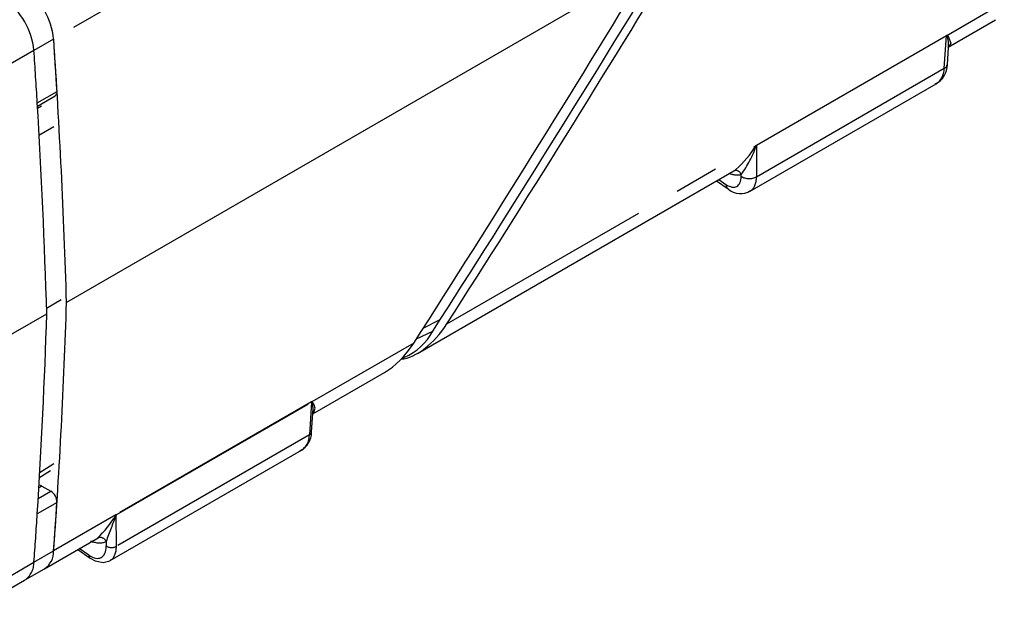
# Model space of a CAD drawing. Extents: x 5 to 415, y 5 to 292.
# Tile 12 of 29: x 208 to 236, y 42 to 59. Entities that reach past the tile are written whole.
import ezdxf

# ---------------------------------------------------------------- set-up
doc = ezdxf.new("R2010")
doc.units = 0
doc.linetypes.add('PHANTOM', pattern=[12.7, 6.35, -1.27, 1.27, -1.27, 1.27, -1.27])
doc.layers.get('0').update_dxf_attribs({"linetype": 'CONTINUOUS'})

msp = doc.modelspace()

# ---------------------------------------------------------------- linework, layer by layer
at = {"color": 8, "linetype": 'PHANTOM'}
for p, q in [((216.761, 62.808), (208.492, 58.034)), ((234.099, 58.136), (235.75, 59.089)), ((208.492, 58.034), (207.926, 57.708)), ((228.643, 54.99), (234.089, 58.134)), ((234.088, 58.127), (228.643, 54.983)), ((234.029, 57.194), (234.088, 58.127)), ((207.926, 57.708), (206.229, 56.728)), ((228.646, 54.086), (234.029, 57.194)), ((208.022, 56.206), (208.588, 56.532)), ((208.146, 56.108), (208.029, 56.04)), ((208.064, 55.272), (208.499, 55.523)), ((219.768, 49.863), (228.633, 54.981)), ((228.643, 54.983), (228.646, 54.086)), ((227.564, 54.006), (227.769, 53.865)), ((228.204, 54.097), (228.204, 54.151)), ((219.091, 49.741), (219.577, 49.993)), ((218.894, 49.437), (219.36, 49.655)), ((218.818, 49.315), (215.897, 47.629)), ((215.888, 47.627), (210.288, 44.394)), ((210.288, 44.387), (215.888, 47.62)), ((215.888, 47.62), (215.829, 46.687)), ((215.829, 46.687), (210.291, 43.489)), ((208.078, 45.597), (208.499, 45.857)), ((208.153, 45.214), (208.069, 45.165)), ((208.05, 44.857), (208.411, 45.065)), ((208.588, 44.745), (208.022, 44.418)), ((210.279, 44.385), (208.492, 43.354)), ((210.291, 43.489), (210.288, 44.387)), ((209.996, 43.626), (209.996, 43.497)), ((207.926, 43.027), (208.492, 43.354)), ((209.499, 43.232), (209.226, 43.42)), ((206.229, 42.047), (207.926, 43.027))]:
    msp.add_line(p, q, dxfattribs=at)
at = {"color": 7, "linetype": 'CONTINUOUS'}
for p, q in [((225.543, 60.112), (208.86, 50.481)), ((234.139, 57.802), (235.496, 58.585)), ((234.117, 57.306), (234.148, 57.795)), ((228.463, 53.67), (233.798, 56.75)), ((208.028, 56.109), (208.536, 56.403)), ((218.926, 49.02), (228.057, 54.291)), ((227.496, 53.967), (227.829, 53.738)), ((208.288, 50.316), (208.709, 50.568)), ((206.598, 49.175), (208.295, 50.155)), ((219.36, 49.655), (219.577, 49.993)), ((218.478, 48.869), (218.55, 48.903)), ((215.92, 47.285), (217.976, 48.472)), ((215.887, 46.761), (215.921, 47.303)), ((210.112, 43.076), (215.594, 46.241)), ((208.071, 45.453), (208.401, 45.657)), ((208.153, 45.214), (208.411, 45.065)), ((208.226, 42.843), (209.769, 43.733)), ((209.181, 43.394), (209.539, 43.148)), ((207.66, 42.516), (208.226, 42.843)), ((205.963, 41.536), (207.66, 42.516))]:
    msp.add_line(p, q, dxfattribs=at)
at = {"color": 8, "linetype": 'PHANTOM', "flags": 128}
for points in [[(234.089, 58.134), (234.095, 58.136), (234.099, 58.136)], [(234.099, 58.136), (234.121, 58.123), (234.133, 58.111), (234.151, 58.088), (234.221, 57.911), (234.163, 57.817), (234.138, 57.805)], [(228.633, 54.981), (228.639, 54.987), (228.643, 54.99)], [(215.897, 47.629), (215.892, 47.629), (215.888, 47.627)], [(215.921, 47.296), (215.956, 47.322), (215.989, 47.45), (215.958, 47.545), (215.913, 47.618), (215.906, 47.625), (215.897, 47.629)], [(210.288, 44.394), (210.284, 44.391), (210.279, 44.385)]]:
    msp.add_lwpolyline(points, dxfattribs=at)
at = {"color": 7, "linetype": 'CONTINUOUS', "flags": 128}
msp.add_lwpolyline([(209.539, 43.148), (209.679, 43.069), (209.913, 43.021), (210.106, 43.073), (210.141, 43.106)], dxfattribs=at)
at = {"color": 7, "linetype": 'CONTINUOUS'}
for centre, radius, start, end in [((-181.726, 307.444), 476.786, 327.31828, 328.84497), ((206.456, 57.831), 2.046, 5.6953, 54.2006), ((8.416, 44.482), 200.535, 1.71425, 3.87498), ((3.179, 44.167), 205.781, 3.44486, 3.86388), ((233.516, 57.29), 0.601, 295.0604, 1.5183), ((208.463, 56.507), 0.127, 305.2246, 11.4966), ((9.126, 44.208), 199.257, 1.7101, 3.45194), ((225.883, 56.697), 3.241, 312.1081, 328.0363), ((228.183, 54.123), 0.523, 227.385, 303.9333), ((40.358, 55.624), 168.581, 355.82585, 358.25167), ((38.577, 55.35), 169.797, 356.30852, 358.24643), ((217.908, 50.421), 1.642, 293.0627, 332.1773), ((215.326, 46.746), 0.562, 294.7817, 1.557), ((208.07, 45.083), 0.155, 57.6245, 89.0097), ((208.208, 44.745), 0.379, 359.9904, 57.6309), ((45.231, 55.31), 163.698, 355.81156, 356.29963), ((207.796, 45.832), 2.873, 312.7287, 329.7786), ((207.903, 43.335), 0.589, 303.1775, 1.7823), ((209.602, 43.229), 0.102, 177.808, 232.3748)]:
    msp.add_arc(centre, radius, start, end, dxfattribs=at)
at = {"color": 8, "linetype": 'PHANTOM'}
for centre, radius, start, end in [((205.89, 57.505), 2.046, 5.6953, 54.2006), ((234.261, 58.121), 0.172, 175.8271, 178.2517), ((234.091, 58.122), 0.00521, 56.1212, 124.7328), ((234.304, 58.035), 0.229, 153.7601, 156.3835), ((233.684, 57.899), 0.469, 347.853, 29.0097), ((2.613, 43.841), 205.781, 3.44486, 3.86388), ((233.975, 57.326), 0.143, 292.3502, 351.7306), ((225.894, 55.889), 2.891, 323.0406, 341.5928), ((228.833, 55.136), 0.253, 217.8584, 219.2399), ((228.654, 54.967), 0.0196, 124.2128, 151.8112), ((228.815, 54.978), 0.172, 175.8271, 178.2517), ((228.031, 54.082), 0.186, 21.6918, 94.3936), ((228.434, 54.458), 0.428, 237.5176, 299.5947), ((227.923, 53.859), 0.153, 177.806, 232.4077), ((216.06, 47.614), 0.172, 175.8271, 178.2517), ((215.889, 47.617), 0.00315, 34.6259, 122.9742), ((216.102, 47.52), 0.232, 152.0824, 154.7853), ((215.412, 47.421), 0.519, 346.7367, 22.3418), ((215.792, 46.775), 0.0956, 292.3502, 351.7306), ((44.666, 54.983), 163.698, 355.81156, 356.29963), ((239.68, 32.752), 31.613, 158.4166, 159.8809), ((210.532, 44.625), 0.348, 223.3382, 224.3606), ((210.295, 44.377), 0.0125, 124.406, 160.1169), ((210.46, 44.382), 0.172, 175.8271, 178.2517), ((209.824, 43.552), 0.187, 23.358, 110.5835), ((210.15, 43.738), 0.286, 237.5176, 299.5947), ((207.323, 43.016), 0.603, 303.9368, 1.023)]:
    msp.add_arc(centre, radius, start, end, dxfattribs=at)
at = {"color": 7, "linetype": 'CONTINUOUS'}
for centre, major_axis, ratio, start_param, end_param in [((93.163, 148.772), (138.245, 239.434), 0.577335, 4.63146, 4.677523), ((92.213, 148.224), (138.245, 239.434), 0.577335, 4.63146, 4.677523), ((233.28, 57.605), (-0.53, 0.848), 0.626444, 3.119741, 3.870314), ((218.926, 50.521), (0.919, 1.592), 0.577335, 3.552904, 4.63146), ((217.976, 49.973), (0.919, 1.592), 0.577335, 3.92695, 4.63146), ((215.073, 47.095), (-0.535, 0.846), 0.633362, 3.115973, 3.866546)]:
    msp.add_ellipse(centre, major_axis=major_axis, ratio=ratio, start_param=start_param, end_param=end_param, dxfattribs=at)
at = {"color": 8, "linetype": 'PHANTOM'}
for centre, major_axis, ratio, start_param, end_param in [((227.752, 54.427), (-0.325, 0.62), 0.506008, 2.376868, 3.912757), ((227.584, 55.511), (-0.697, 1.329), 0.506008, 2.618771, 3.032739), ((227.982, 54.547), (-0.474, 0.881), 0.527528, 3.179598, 3.907654), ((209.48, 43.874), (-0.372, 0.709), 0.506008, 2.376868, 3.912757), ((209.306, 44.959), (-0.697, 1.329), 0.506008, 2.589628, 3.130786), ((209.633, 43.954), (-0.471, 0.883), 0.520363, 3.211127, 3.909447)]:
    msp.add_ellipse(centre, major_axis=major_axis, ratio=ratio, start_param=start_param, end_param=end_param, dxfattribs=at)

doc.saveas('drawing.dxf')
